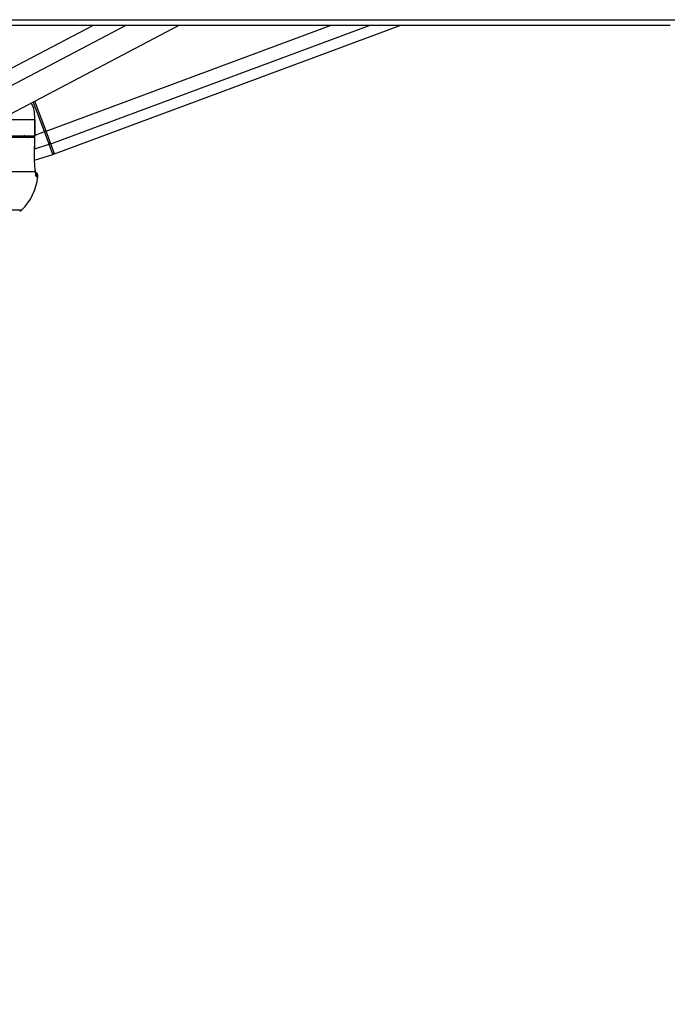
# Model space of a CAD drawing. Header units: millimetres. Extents: x 20 to 26560, y 40 to 18133.
# Tile 46 of 97: x 13101 to 13335, y 5662 to 6019. Entities that reach past the tile are written whole.
import ezdxf

# ---------------------------------------------------------------- set-up
doc = ezdxf.new("R2010")
doc.units = ezdxf.units.MM
doc.header["$LTSCALE"] = 2
doc.layers.add('COMPONENT_GEOMETRY', color=7, linetype='Continuous')
doc.styles.add('SLDTEXTSTYLE0', font='TXT', dxfattribs={"width": 0.75})
doc.dimstyles.new('SLDDIMSTYLE1', dxfattribs={"dimtxt": 150, "dimasz": 6.604, "dimexe": 0, "dimexo": 0.0625, "dimgap": 37.5, "dimtad": 0, "dimtih": 1, "dimtoh": 1, "dimdec": 0, "dimrnd": 1e-09, "dimzin": 12, "dimdsep": 46, "dimtxsty": 'SLDTEXTSTYLE0', "dimsah": 1, "dimcen": 0.09, "dimadec": 0, "dimazin": 3, "dimtfac": 1, "dimtdec": 0, "dimtofl": 0, "dimtmove": 0, "dimatfit": 3, "dimfxl": 1, "dimfrac": 2, "dimtolj": 1, "dimtzin": 12, "dimarcsym": 0})

# ---------------------------------------------------------------- blocks, each defined once
blk = doc.blocks.new('_D_4')
at = {"layer": 'COMPONENT_GEOMETRY', "color": 7}
for p, q in [((16972.58, 6016.65), (14872.65, 6016.65)), ((14879, 6016.65), (14879, 4080)), ((14578.89, 4049.53), (14533.19, 4049.53)), ((14533.19, 4049.53), (14533.19, 3811.41)), ((15179.1, 4049.53), (15224.8, 4049.53)), ((15224.8, 4049.53), (15224.8, 3811.41)), ((14533.19, 3811.41), (14578.89, 3811.41)), ((15224.8, 3811.41), (15179.1, 3811.41)), ((14879, 1650.33), (14879, 3586.98)), ((9299, 1650.33), (14885.35, 1650.33))]:
    blk.add_line(p, q, dxfattribs=at)
for points in [[(14879, 6016.65), (14877.98, 6010.05), (14880.01, 6010.05)], [(14879, 1650.33), (14880.01, 1656.93), (14877.98, 1656.93)]]:
    blk.add_solid(points, dxfattribs=at)
at = {"layer": 'COMPONENT_GEOMETRY', "color": 7, "char_height": 150, "attachment_point": 1, "style": 'SLDTEXTSTYLE0'}
for s, insert in [('7\'1.95"', (14578.89, 4004.77)), ('2183mm', (14469.83, 3780.34))]:
    blk.add_mtext(s, dxfattribs=dict(at, insert=insert))

msp = doc.modelspace()

# ---------------------------------------------------------------- linework, layer by layer
at = {"color": 8, "linetype": 'Continuous', "lineweight": 25}
for p, q in [((13054.3, 5978.24), (13127.32, 6016.65)), ((13057.33, 5973.62), (13139.13, 6016.65)), ((13110.14, 5978.24), (13213.41, 6016.65)), ((13111.85, 5973.62), (13227.53, 6016.65)), ((13109.55, 5978.02), (13105.53, 5988.82)), ((13106.13, 5982.36), (13093.24, 5982.36)), ((13101.49, 5976.26), (13101.39, 5976.36)), ((13101.42, 5975.86), (13102.35, 5976.76)), ((13101.57, 5976.36), (13101.49, 5976.26)), ((13101.79, 5976.36), (13101.77, 5976.34)), ((13103.75, 5975.86), (13105.09, 5976.36)), ((13106.15, 5976.75), (13109.55, 5978.02)), ((13106.05, 5971.74), (13111.25, 5973.43)), ((13107.17, 5961.64), (13106.67, 5961.64)), ((13101.31, 5949.55), (12813.7, 5949.55))]:
    msp.add_line(p, q, dxfattribs=at)
at = {"color": 7, "linetype": 'Continuous', "lineweight": 25}
for p, q in [((13071.84, 5971.1), (13158.43, 6016.65)), ((13113.21, 5969.96), (13238.72, 6016.65)), ((13110.14, 5978.24), (13106.09, 5989.12)), ((13106.13, 5976.36), (13106.13, 5982.36)), ((13106.15, 5982.36), (13106.13, 5982.36)), ((13106.15, 5976.36), (13106.15, 5982.36)), ((13106.13, 5976.36), (13081.84, 5976.36)), ((13100.67, 5976.36), (13100.66, 5975.86)), ((13106.15, 5976.36), (13106.13, 5976.36)), ((13110.14, 5978.24), (13109.55, 5978.02)), ((13111.25, 5973.43), (13109.55, 5978.02)), ((13111.85, 5973.62), (13110.14, 5978.24)), ((13106.1, 5975.86), (13080.89, 5975.86)), ((13106.02, 5969.69), (13106.12, 5975.86)), ((13106.1, 5975.86), (13106.09, 5975.86)), ((13112.61, 5969.78), (13111.25, 5973.43)), ((13113.21, 5969.96), (13111.85, 5973.62)), ((13106, 5969.69), (13106.02, 5969.69)), ((13106.02, 5967.71), (13112.61, 5969.78)), ((13106.3, 5963.46), (13074.87, 5963.46))]:
    msp.add_line(p, q, dxfattribs=at)
at = {"color": 7, "linetype": 'Continuous', "lineweight": 25, "flags": 128}
for points in [[(13085.71, 6018.61), (13101.23, 6018.61), (13108.99, 6018.61), (13124.5, 6018.61), (13132.26, 6018.61), (13147.78, 6018.61), (13155.54, 6018.61), (13163.3, 6018.61), (13178.81, 6018.61), (13186.57, 6018.61), (13202.09, 6018.61), (13209.85, 6018.61), (13225.37, 6018.61), (13233.13, 6018.61), (13248.64, 6018.61), (13256.4, 6018.61), (13264.16, 6018.61), (13279.68, 6018.61), (13287.44, 6018.61), (13302.95, 6018.61), (13310.71, 6018.61), (13326.23, 6018.61), (13333.99, 6018.61), (13349.51, 6018.61)], [(13087.89, 6016.65), (13103.4, 6016.65), (13111.16, 6016.65), (13118.92, 6016.65), (13134.44, 6016.65), (13142.2, 6016.65), (13157.71, 6016.65), (13165.47, 6016.65), (13180.99, 6016.65), (13188.75, 6016.65), (13196.51, 6016.65), (13212.03, 6016.65), (13219.78, 6016.65), (13235.3, 6016.65), (13243.06, 6016.65), (13258.58, 6016.65), (13266.34, 6016.65), (13281.85, 6016.65), (13289.61, 6016.65), (13297.37, 6016.65), (13312.89, 6016.65), (13320.65, 6016.65), (13336.17, 6016.65)], [(13106, 5969.69), (13106.07, 5973.68), (13106.1, 5975.86)]]:
    msp.add_lwpolyline(points, dxfattribs=at)
at = {"color": 8, "linetype": 'Continuous', "lineweight": 25}
for centre, radius, start, end in [((13097.67, 5980.19), 5.47, 307.7374, 314.1388), ((13120.21, 5998.46), 28.13, 231.7914, 233.4697), ((13104.68, 5961.86), 2.01, 353.8009, 24.7332)]:
    msp.add_arc(centre, radius, start, end, dxfattribs=at)
at = {"color": 7, "linetype": 'Continuous', "lineweight": 25}
for centre, radius, start, end in [((13111.13, 5973.97), 0.561, 282.7709, 13.8618), ((13112.43, 5970.35), 0.6, 287.406, 20.406), ((13105.18, 5961.86), 2, 353.7838, 54.1943), ((13087.29, 5963.81), 20, 314.5117, 353.7838), ((13100.61, 5950.26), 1, 270, 314.5117)]:
    msp.add_arc(centre, radius, start, end, dxfattribs=at)
at = {"color": 8, "linetype": 'Continuous', "lineweight": 25}
msp.add_ellipse((13097.61, 5980.17), major_axis=(6.92, 2.57), ratio=0.999996, start_param=5.29252, end_param=5.38542, dxfattribs=at)
at = {"color": 7, "linetype": 'Continuous', "lineweight": 25}
for points, knots in [([(13106.13, 5982.36), (13106.07, 5984.2), (13106, 5986.35), (13104.94, 5988.16), (13104.78, 5988.43)], [0, 0, 0, 0, 0.851822, 1, 1, 1, 1]), ([(13101.77, 5976.34), (13101.71, 5976.32), (13101.61, 5976.29), (13101.52, 5976.27), (13101.49, 5976.26)], [0, 0, 0, 0, 0.698757, 1, 1, 1, 1]), ([(13106.3, 5963.46), (13106.25, 5963.87), (13106.13, 5964.86), (13106, 5967.01), (13106, 5968.8), (13106, 5969.69)], [0, 0, 0, 0, 0.260354, 0.63069, 1, 1, 1, 1]), ([(13106.46, 5962.66), (13106.46, 5962.67), (13106.45, 5962.68), (13106.39, 5963.06), (13106.32, 5963.56), (13106.26, 5963.99), (13106.25, 5964.06)], [0, 0, 0, 0, 0.1479979, 0.4511971, 0.9128112, 1, 1, 1, 1]), ([(13106.67, 5961.64), (13106.61, 5961.72), (13106.48, 5961.88), (13106.36, 5962.92), (13106.3, 5963.46)], [0, 0, 0, 0, 0.4758588, 1, 1, 1, 1])]:
    msp.add_open_spline(points, degree=3, knots=knots, dxfattribs=at)

# ---------------------------------------------------------------- dimensions: what is measured, and where the dimension line sits
at = {"layer": 'COMPONENT_GEOMETRY', "color": 7}
dim = msp.add_linear_dim(base=(14879, 1650.33), p1=(16975.12, 6016.65), p2=(9296.46, 1650.33), angle=90, dimstyle='SLDDIMSTYLE1', dxfattribs=at)
dim.commit()
dim.dimension.update_dxf_attribs({"geometry": '_D_4', "text_midpoint": (14879, 3833.49), "dimtype": 160})

doc.saveas('drawing.dxf')
